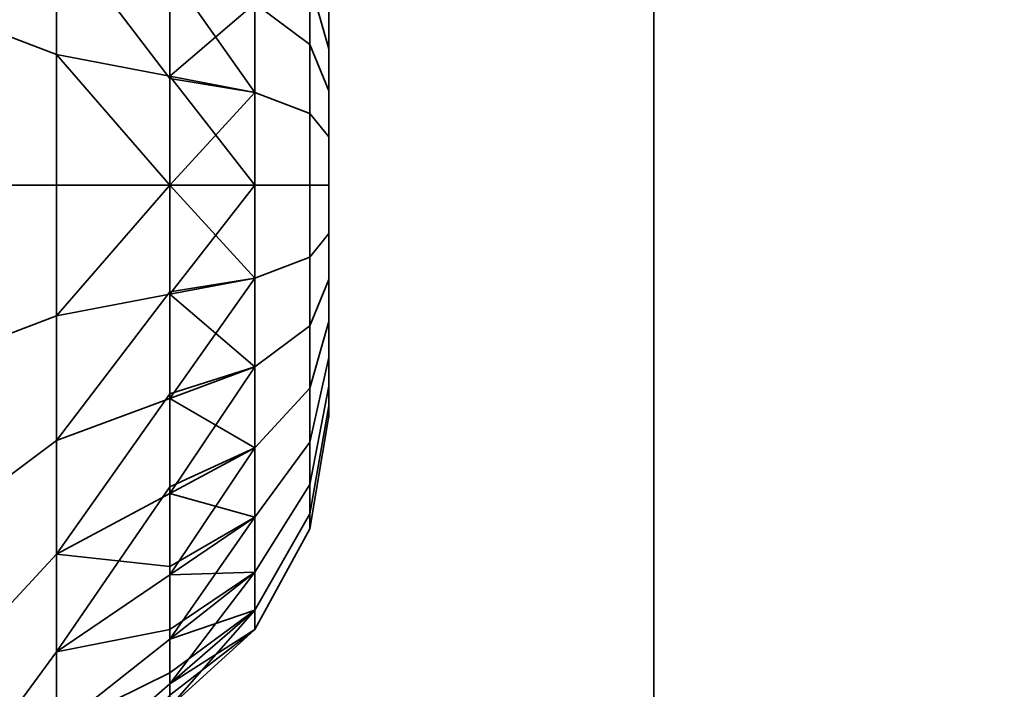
# Model space of a CAD drawing. Header units: millimetres. Extents: x -603 to 3703, y -120 to 193.
# Tile 43 of 256: x -413.87 to -411.74, y -19.59 to -18.14. Entities that reach past the tile are written whole.
import ezdxf

# ---------------------------------------------------------------- set-up
doc = ezdxf.new("R2010")
doc.units = ezdxf.units.MM
doc.layers.add('151', color=7, linetype='Continuous', true_color=0xffffff)

# ---------------------------------------------------------------- blocks, each defined once
blk = doc.blocks.new('UG_SURFACE_001')
at = {"layer": '151', "color": 252, "linetype": 'Continuous', "lineweight": 35}
for points in [[(602.5, -35, 2213.0001), (602.5, 174.4, 2213.0001), (-602.5, 174.4, 2213.0001), (-602.5, -35, 2213.0001)], [(-452.5, -35, 2063), (-452.5, 174.4, 2063), (452.5, 174.4, 2063), (452.5, -35, 2063)]]:
    blk.add_3dface(points, dxfattribs=at)
blk = doc.blocks.new('UG_SURFACE_010')
at = {"layer": '151', "color": 252, "linetype": 'Continuous', "lineweight": 35}
for points in [[(-414, 14.42, 2022.5), (-414, -46.92, 2022.5), (-412.5, -46.92, 2020.9999), (-412.5, 14.42, 2020.9999)], [(-412.5, 14.42, -7), (-412.5, -46.92, -7), (-414, -46.92, -7), (-414, 14.42, -7)], [(-412.5, -46.92, 2020.9999), (-412.5, -46.92, -7), (-412.5, 14.42, -7), (-412.5, 14.42, 2020.9999)]]:
    blk.add_3dface(points, dxfattribs=at)
blk = doc.blocks.new('UG_SURFACE_011')
at = {"layer": '151', "color": 252, "linetype": 'Continuous', "lineweight": 35}
for points in [[(-414, 14.42, 2022.5), (-414, -46.92, 2022.5), (-412.5, -46.92, 2020.9999), (-412.5, 14.42, 2020.9999)], [(-412.5, 14.42, -7), (-412.5, -46.92, -7), (-414, -46.92, -7), (-414, 14.42, -7)], [(-412.5, -46.92, 2020.9999), (-412.5, -46.92, -7), (-412.5, 14.42, -7), (-412.5, 14.42, 2020.9999)]]:
    blk.add_3dface(points, dxfattribs=at)
blk = doc.blocks.new('UG_SURFACE_012')
at = {"layer": '151', "color": 252, "linetype": 'Continuous', "lineweight": 35}
for points in [[(-414, -46.92, 2022.5), (414, -46.92, 2022.5), (414, 14.42, 2022.5), (-414, 14.42, 2022.5)], [(-414, -46.92, 2022.5), (-414, 14.42, 2022.5), (-412.5, 14.42, 2020.9999), (-412.5, -46.92, 2020.9999)], [(-412.5, -46.92, 2020.9999), (-412.5, 14.42, 2020.9999), (412.5, 14.42, 2020.9999), (412.5, -46.92, 2020.9999)]]:
    blk.add_3dface(points, dxfattribs=at)
blk = doc.blocks.new('UG_SURFACE_014')
at = {"layer": '151', "color": 252, "linetype": 'Continuous', "lineweight": 35}
for points in [[(-413.7871, -18.2187, 1007.3234), (-413.7871, -17.7048, 1007.0945), (-413.9453, -17.534, 1007.3296), (-413.9453, -18.1583, 1007.6076)], [(-413.7871, -18.2187, 1175.3234), (-413.7871, -17.7048, 1175.0945), (-413.9453, -17.534, 1175.3296), (-413.9453, -18.1583, 1175.6076)], [(-413.7871, -17.7048, 1007.0945), (-413.7871, -18.2187, 1007.3234), (-413.5429, -18.2651, 1007.1052), (-413.5429, -18.0505, 1007.0096)], [(-413.5429, -18.2651, 1175.1052), (-413.5429, -17.8359, 1174.9141), (-413.7871, -17.7048, 1175.0945), (-413.7871, -18.2187, 1175.3234)], [(-413.3596, -17.7847, 1006.6441), (-413.3596, -18.1085, 1006.8793), (-413.241, -18.1971, 1006.6803), (-413.241, -17.9466, 1006.4983)], [(-413.241, -17.9466, 1173.5017), (-413.241, -18.1971, 1173.3197), (-413.3596, -18.1085, 1173.1206), (-413.3596, -17.7847, 1173.3559)], [(-413.7871, -17.9497, 1004.7641), (-413.7871, -18.5, 1004.6471), (-413.9453, -18.5, 1004.3565), (-413.9453, -17.8315, 1004.4986)], [(-413.7871, -17.9497, 1172.7641), (-413.7871, -18.5, 1172.6471), (-413.9453, -18.5, 1172.3565), (-413.9453, -17.8315, 1172.4986)], [(-413.3596, -18.2999, 1174.9415), (-413.3596, -17.9342, 1174.7787), (-413.5429, -17.8359, 1174.9141), (-413.5429, -18.2651, 1175.1052)], [(-413.241, -18.0623, 1005.3976), (-413.241, -17.8551, 1005.6276), (-413.2, -18.067, 1005.7499), (-413.2, -18.2061, 1005.5954)], [(-413.2, -18.2061, 1174.4045), (-413.2, -18.067, 1174.25), (-413.241, -17.8551, 1174.3723), (-413.241, -18.0623, 1174.6025)], [(-413.3596, -17.9342, 1005.2212), (-413.3596, -18.2999, 1005.0584), (-413.5429, -18.0404, 1004.9678)], [(-413.3596, -18.2999, 1005.0584), (-413.3596, -17.9342, 1005.2212), (-413.241, -18.0623, 1005.3976), (-413.241, -18.3452, 1005.2716)], [(-413.241, -18.3452, 1174.7284), (-413.241, -18.0623, 1174.6025), (-413.3596, -17.9342, 1174.7787), (-413.3596, -18.2999, 1174.9415)], [(-413.241, -17.9466, 1006.4983), (-413.241, -18.1971, 1006.6803), (-413.2, -18.2966, 1006.4567), (-413.2, -18.1284, 1006.3345)], [(-413.2, -18.1284, 1173.6654), (-413.2, -18.2966, 1173.5432), (-413.241, -18.1971, 1173.3197), (-413.241, -17.9466, 1173.5017)], [(-413.7871, -17.9497, 1004.7641), (-413.5429, -18.0404, 1004.9678), (-413.5429, -18.2702, 1004.9189)], [(-413.5429, -18.2702, 1004.9189), (-413.5429, -18.5, 1004.8702), (-413.7871, -18.5, 1004.6471), (-413.7871, -17.9497, 1004.7641)], [(-413.5429, -18.0404, 1172.9678), (-413.5429, -18.5, 1172.8702), (-413.7871, -18.5, 1172.6471), (-413.7871, -17.9497, 1172.7641)], [(-413.2, -18.067, 1005.7499), (-413.2, -18.0027, 1005.9477), (-413.2, -18.0245, 1006.1545), (-413.2, -18.5, 1006)], [(-413.2, -18.1284, 1173.6654), (-413.2, -18.0245, 1173.8455), (-413.2, -18.0027, 1174.0522), (-413.2, -18.5, 1174)], [(-413.2, -18.0027, 1174.0522), (-413.2, -18.067, 1174.25), (-413.2, -18.2061, 1174.4045), (-413.2, -18.5, 1174)], [(-413.2, -18.0245, 1006.1545), (-413.2, -18.1284, 1006.3345), (-413.2, -18.2966, 1006.4567), (-413.2, -18.5, 1006)], [(-413.3596, -18.2999, 1005.0584), (-413.5429, -18.2702, 1004.9189), (-413.5429, -18.0404, 1004.9678)], [(-413.3596, -18.1085, 1173.1206), (-413.3596, -18.5, 1173.0374), (-413.5429, -18.5, 1172.8702), (-413.5429, -18.0404, 1172.9678)], [(-413.3596, -18.1085, 1006.8793), (-413.5429, -18.0505, 1007.0096), (-413.5429, -18.2651, 1007.1052)], [(-413.241, -18.3452, 1005.2716), (-413.241, -18.0623, 1005.3976), (-413.2, -18.2061, 1005.5954), (-413.2, -18.396, 1005.5109)], [(-413.2, -18.396, 1174.489), (-413.2, -18.2061, 1174.4045), (-413.241, -18.0623, 1174.6025), (-413.241, -18.3452, 1174.7284)], [(-413.2, -18.396, 1005.5109), (-413.2, -18.2061, 1005.5954), (-413.2, -18.067, 1005.7499), (-413.2, -18.5, 1006)], [(-413.5429, -18.2651, 1007.1052), (-413.3596, -18.5, 1006.9625), (-413.3596, -18.1085, 1006.8793)], [(-413.3596, -18.1085, 1006.8793), (-413.3596, -18.5, 1006.9625), (-413.241, -18.5, 1006.7446), (-413.241, -18.1971, 1006.6803)], [(-413.241, -18.1971, 1173.3197), (-413.241, -18.5, 1173.2553), (-413.3596, -18.5, 1173.0374), (-413.3596, -18.1085, 1173.1206)], [(-413.2, -18.5, 1174), (-413.2, -18.2966, 1173.5432), (-413.2, -18.1284, 1173.6654)], [(-413.7871, -18.7813, 1007.3234), (-413.7871, -18.2187, 1007.3234), (-413.9453, -18.1583, 1007.6076), (-413.9453, -18.8417, 1007.6076)], [(-413.7871, -18.7813, 1175.3234), (-413.7871, -18.2187, 1175.3234), (-413.9453, -18.1583, 1175.6076), (-413.9453, -18.8417, 1175.6076)], [(-413.241, -18.1971, 1006.6803), (-413.241, -18.5, 1006.7446), (-413.2, -18.5, 1006.5), (-413.2, -18.2966, 1006.4567)], [(-413.2, -18.2966, 1173.5432), (-413.2, -18.5, 1173.4999), (-413.241, -18.5, 1173.2553), (-413.241, -18.1971, 1173.3197)], [(-413.7871, -18.2187, 1007.3234), (-413.7871, -18.7813, 1007.3234), (-413.5429, -18.5, 1007.1299)], [(-413.5429, -18.5, 1007.1299), (-413.5429, -18.2651, 1007.1052), (-413.7871, -18.2187, 1007.3234)], [(-413.7871, -18.2187, 1175.3234), (-413.7871, -18.7813, 1175.3234), (-413.5429, -18.5, 1175.1299)], [(-413.5429, -18.5, 1175.1299), (-413.5429, -18.2651, 1175.1052), (-413.7871, -18.2187, 1175.3234)], [(-413.2, -18.2061, 1174.4045), (-413.2, -18.396, 1174.489), (-413.2, -18.604, 1174.489), (-413.2, -18.5, 1174)], [(-413.5429, -18.2651, 1007.1052), (-413.5429, -18.5, 1007.1299), (-413.3596, -18.5, 1006.9625)], [(-413.3596, -18.2999, 1174.9415), (-413.5429, -18.2651, 1175.1052), (-413.5429, -18.5, 1175.1299)], [(-413.5429, -18.5, 1004.8702), (-413.5429, -18.2702, 1004.9189), (-413.3596, -18.2999, 1005.0584)], [(-413.3596, -18.2999, 1005.0584), (-413.3596, -18.7001, 1005.0584), (-413.5429, -18.5, 1004.8702)], [(-413.3596, -18.7001, 1174.9415), (-413.3596, -18.2999, 1174.9415), (-413.5429, -18.5, 1175.1299)], [(-413.3596, -18.7001, 1005.0584), (-413.3596, -18.2999, 1005.0584), (-413.241, -18.3452, 1005.2716), (-413.241, -18.6548, 1005.2716)], [(-413.241, -18.6548, 1174.7284), (-413.241, -18.3452, 1174.7284), (-413.3596, -18.2999, 1174.9415), (-413.3596, -18.7001, 1174.9415)], [(-413.2, -18.2966, 1006.4567), (-413.2, -18.5, 1006.5), (-413.2, -18.7034, 1006.4567), (-413.2, -18.5, 1006)], [(-413.2, -18.7034, 1173.5432), (-413.2, -18.5, 1173.4999), (-413.2, -18.2966, 1173.5432), (-413.2, -18.5, 1174)], [(-413.241, -18.6548, 1005.2716), (-413.241, -18.3452, 1005.2716), (-413.2, -18.396, 1005.5109), (-413.2, -18.604, 1005.5109)], [(-413.2, -18.604, 1174.489), (-413.2, -18.396, 1174.489), (-413.241, -18.3452, 1174.7284), (-413.241, -18.6548, 1174.7284)], [(-413.2, -18.7939, 1005.5954), (-413.2, -18.604, 1005.5109), (-413.2, -18.396, 1005.5109), (-413.2, -18.5, 1006)], [(-413.7871, -18.5, 1004.6471), (-413.7871, -19.0503, 1004.7641), (-413.9453, -19.1685, 1004.4986), (-413.9453, -18.5, 1004.3565)], [(-413.7871, -18.5, 1172.6471), (-413.7871, -19.0503, 1172.7641), (-413.9453, -19.1685, 1172.4986), (-413.9453, -18.5, 1172.3565)], [(-413.7871, -18.7813, 1007.3234), (-413.5429, -18.7349, 1007.1052), (-413.5429, -18.5, 1007.1299)], [(-413.7871, -19.0503, 1004.7641), (-413.7871, -18.5, 1004.6471), (-413.5429, -18.5, 1004.8702), (-413.5429, -18.7298, 1004.9189)], [(-413.7871, -18.7813, 1175.3234), (-413.5429, -18.7349, 1175.1052), (-413.5429, -18.5, 1175.1299)], [(-413.5429, -18.5, 1172.8702), (-413.5429, -18.9596, 1172.9678), (-413.7871, -19.0503, 1172.7641), (-413.7871, -18.5, 1172.6471)], [(-413.3596, -18.7001, 1005.0584), (-413.5429, -18.7298, 1004.9189), (-413.5429, -18.5, 1004.8702)], [(-413.3596, -18.8915, 1006.8793), (-413.3596, -18.5, 1006.9625), (-413.5429, -18.7349, 1007.1052)], [(-413.3596, -18.5, 1006.9625), (-413.5429, -18.5, 1007.1299), (-413.5429, -18.7349, 1007.1052)], [(-413.3596, -18.5, 1173.0374), (-413.3596, -18.8915, 1173.1206), (-413.5429, -18.9596, 1172.9678), (-413.5429, -18.5, 1172.8702)], [(-413.5429, -18.5, 1175.1299), (-413.5429, -18.7349, 1175.1052), (-413.3596, -18.7001, 1174.9415)], [(-413.3596, -18.5, 1006.9625), (-413.3596, -18.8915, 1006.8793), (-413.241, -18.8029, 1006.6803), (-413.241, -18.5, 1006.7446)], [(-413.241, -18.5, 1173.2553), (-413.241, -18.8029, 1173.3197), (-413.3596, -18.8915, 1173.1206), (-413.3596, -18.5, 1173.0374)], [(-413.241, -18.5, 1006.7446), (-413.241, -18.8029, 1006.6803), (-413.2, -18.7034, 1006.4567), (-413.2, -18.5, 1006.5)], [(-413.2, -18.5, 1173.4999), (-413.2, -18.7034, 1173.5432), (-413.241, -18.8029, 1173.3197), (-413.241, -18.5, 1173.2553)], [(-413.2, -18.5, 1006), (-413.2, -18.7034, 1006.4567), (-413.2, -18.8716, 1006.3345)], [(-413.2, -18.8716, 1006.3345), (-413.2, -18.9755, 1006.1545), (-413.2, -18.9973, 1005.9477), (-413.2, -18.5, 1006)], [(-413.2, -18.9973, 1005.9477), (-413.2, -18.933, 1005.7499), (-413.2, -18.7939, 1005.5954), (-413.2, -18.5, 1006)], [(-413.2, -18.604, 1174.489), (-413.2, -18.7939, 1174.4045), (-413.2, -18.933, 1174.25), (-413.2, -18.5, 1174)], [(-413.2, -18.933, 1174.25), (-413.2, -18.9973, 1174.0522), (-413.2, -18.9755, 1173.8455), (-413.2, -18.5, 1174)], [(-413.2, -18.9755, 1173.8455), (-413.2, -18.8716, 1173.6654), (-413.2, -18.7034, 1173.5432), (-413.2, -18.5, 1174)], [(-413.241, -18.9377, 1005.3976), (-413.241, -18.6548, 1005.2716), (-413.2, -18.604, 1005.5109), (-413.2, -18.7939, 1005.5954)], [(-413.2, -18.7939, 1174.4045), (-413.2, -18.604, 1174.489), (-413.241, -18.6548, 1174.7284), (-413.241, -18.9377, 1174.6025)], [(-413.3596, -19.0658, 1005.2212), (-413.3596, -18.7001, 1005.0584), (-413.241, -18.6548, 1005.2716), (-413.241, -18.9377, 1005.3976)], [(-413.241, -18.9377, 1174.6025), (-413.241, -18.6548, 1174.7284), (-413.3596, -18.7001, 1174.9415), (-413.3596, -19.0658, 1174.7787)], [(-413.5429, -18.9596, 1004.9678), (-413.3596, -18.7001, 1005.0584), (-413.3596, -19.0658, 1005.2212)], [(-413.5429, -18.9596, 1004.9678), (-413.5429, -18.7298, 1004.9189), (-413.3596, -18.7001, 1005.0584)], [(-413.3596, -19.0658, 1174.7787), (-413.3596, -18.7001, 1174.9415), (-413.5429, -18.7349, 1175.1052), (-413.5429, -19.1641, 1174.9141)], [(-413.241, -18.8029, 1006.6803), (-413.241, -19.0534, 1006.4983), (-413.2, -18.8716, 1006.3345), (-413.2, -18.7034, 1006.4567)], [(-413.2, -18.7034, 1173.5432), (-413.2, -18.8716, 1173.6654), (-413.241, -19.0534, 1173.5017), (-413.241, -18.8029, 1173.3197)], [(-413.5429, -18.7298, 1004.9189), (-413.5429, -18.9596, 1004.9678), (-413.7871, -19.0503, 1004.7641)], [(-413.5429, -18.9495, 1007.0096), (-413.5429, -18.7349, 1007.1052), (-413.7871, -18.7813, 1007.3234), (-413.7871, -19.2952, 1007.0945)], [(-413.5429, -19.1641, 1174.9141), (-413.5429, -18.7349, 1175.1052), (-413.7871, -18.7813, 1175.3234), (-413.7871, -19.2952, 1175.0945)], [(-413.5429, -18.7349, 1007.1052), (-413.5429, -18.9495, 1007.0096), (-413.3596, -18.8915, 1006.8793)], [(-413.7871, -19.2952, 1007.0945), (-413.7871, -18.7813, 1007.3234), (-413.9453, -18.8417, 1007.6076), (-413.9453, -19.466, 1007.3296)], [(-413.7871, -19.2952, 1175.0945), (-413.7871, -18.7813, 1175.3234), (-413.9453, -18.8417, 1175.6076), (-413.9453, -19.466, 1175.3296)], [(-413.241, -19.1449, 1005.6276), (-413.241, -18.9377, 1005.3976), (-413.2, -18.7939, 1005.5954), (-413.2, -18.933, 1005.7499)], [(-413.2, -18.933, 1174.25), (-413.2, -18.7939, 1174.4045), (-413.241, -18.9377, 1174.6025), (-413.241, -19.1449, 1174.3723)], [(-413.3596, -18.8915, 1006.8793), (-413.3596, -19.2153, 1006.6441), (-413.241, -19.0534, 1006.4983), (-413.241, -18.8029, 1006.6803)], [(-413.241, -18.8029, 1173.3197), (-413.241, -19.0534, 1173.5017), (-413.3596, -19.2153, 1173.3559), (-413.3596, -18.8915, 1173.1206)], [(-413.241, -19.0534, 1006.4983), (-413.241, -19.2082, 1006.2301), (-413.2, -18.9755, 1006.1545), (-413.2, -18.8716, 1006.3345)], [(-413.2, -18.8716, 1173.6654), (-413.2, -18.9755, 1173.8455), (-413.241, -19.2082, 1173.7698), (-413.241, -19.0534, 1173.5017)], [(-413.3596, -19.2153, 1006.6441), (-413.3596, -18.8915, 1006.8793), (-413.5429, -19.1641, 1006.9141)], [(-413.3596, -18.8915, 1006.8793), (-413.5429, -18.9495, 1007.0096), (-413.5429, -19.1641, 1006.9141)], [(-413.3596, -18.8915, 1173.1206), (-413.3596, -19.2153, 1173.3559), (-413.5429, -19.3397, 1173.244), (-413.5429, -18.9596, 1172.9678)], [(-413.3596, -19.3336, 1005.5187), (-413.3596, -19.0658, 1005.2212), (-413.241, -18.9377, 1005.3976), (-413.241, -19.1449, 1005.6276)], [(-413.241, -19.1449, 1174.3723), (-413.241, -18.9377, 1174.6025), (-413.3596, -19.0658, 1174.7787), (-413.3596, -19.3336, 1174.4813)], [(-413.241, -19.2406, 1005.9222), (-413.241, -19.1449, 1005.6276), (-413.2, -18.933, 1005.7499), (-413.2, -18.9973, 1005.9477)], [(-413.2, -18.9973, 1174.0522), (-413.2, -18.933, 1174.25), (-413.241, -19.1449, 1174.3723), (-413.241, -19.2406, 1174.0779)], [(-413.7871, -19.2952, 1007.0945), (-413.5429, -19.1641, 1006.9141), (-413.5429, -18.9495, 1007.0096)], [(-413.7871, -19.5054, 1005.0948), (-413.7871, -19.0503, 1004.7641), (-413.5429, -18.9596, 1004.9678), (-413.5429, -19.1496, 1005.1059)], [(-413.5429, -18.9596, 1172.9678), (-413.5429, -19.3397, 1173.244), (-413.7871, -19.5054, 1173.0947), (-413.7871, -19.0503, 1172.7641)], [(-413.3596, -19.0658, 1005.2212), (-413.5429, -19.1496, 1005.1059), (-413.5429, -18.9596, 1004.9678)], [(-413.241, -19.2082, 1006.2301), (-413.241, -19.2406, 1005.9222), (-413.2, -18.9973, 1005.9477), (-413.2, -18.9755, 1006.1545)], [(-413.2, -18.9755, 1173.8455), (-413.2, -18.9973, 1174.0522), (-413.241, -19.2406, 1174.0779), (-413.241, -19.2082, 1173.7698)], [(-413.7871, -19.0503, 1004.7641), (-413.7871, -19.5054, 1005.0948), (-413.9453, -19.7213, 1004.9003), (-413.9453, -19.1685, 1004.4986)], [(-413.7871, -19.0503, 1172.7641), (-413.7871, -19.5054, 1173.0947), (-413.9453, -19.7213, 1172.9003), (-413.9453, -19.1685, 1172.4986)], [(-413.5429, -19.3397, 1005.244), (-413.3596, -19.0658, 1005.2212), (-413.3596, -19.3336, 1005.5187)], [(-413.5429, -19.3397, 1005.244), (-413.5429, -19.1496, 1005.1059), (-413.3596, -19.0658, 1005.2212)], [(-413.3596, -19.3336, 1174.4813), (-413.3596, -19.0658, 1174.7787), (-413.5429, -19.1641, 1174.9141), (-413.5429, -19.4785, 1174.565)], [(-413.3596, -19.2153, 1006.6441), (-413.3596, -19.4155, 1006.2975), (-413.241, -19.2082, 1006.2301), (-413.241, -19.0534, 1006.4983)], [(-413.241, -19.0534, 1173.5017), (-413.241, -19.2082, 1173.7698), (-413.3596, -19.4155, 1173.7026), (-413.3596, -19.2153, 1173.3559)], [(-413.5429, -19.1496, 1005.1059), (-413.5429, -19.3397, 1005.244), (-413.7871, -19.5054, 1005.0948)], [(-413.3596, -19.4573, 1005.8994), (-413.3596, -19.3336, 1005.5187), (-413.241, -19.1449, 1005.6276), (-413.241, -19.2406, 1005.9222)], [(-413.241, -19.2406, 1174.0779), (-413.241, -19.1449, 1174.3723), (-413.3596, -19.3336, 1174.4813), (-413.3596, -19.4573, 1174.1006)], [(-413.5429, -19.3213, 1006.7395), (-413.5429, -19.1641, 1006.9141), (-413.7871, -19.2952, 1007.0945)], [(-413.5429, -19.4785, 1174.565), (-413.5429, -19.1641, 1174.9141), (-413.7871, -19.2952, 1175.0945), (-413.7871, -19.6717, 1174.6764)], [(-413.5429, -19.1641, 1006.9141), (-413.5429, -19.3213, 1006.7395), (-413.3596, -19.2153, 1006.6441)], [(-413.3596, -19.4155, 1006.2975), (-413.3596, -19.2153, 1006.6441), (-413.5429, -19.4785, 1006.565)], [(-413.3596, -19.2153, 1006.6441), (-413.5429, -19.3213, 1006.7395), (-413.5429, -19.4785, 1006.565)], [(-413.3596, -19.2153, 1173.3559), (-413.3596, -19.4155, 1173.7026), (-413.5429, -19.5746, 1173.6509), (-413.5429, -19.3397, 1173.244)], [(-413.3596, -19.4155, 1006.2975), (-413.3596, -19.4573, 1005.8994), (-413.241, -19.2406, 1005.9222), (-413.241, -19.2082, 1006.2301)], [(-413.241, -19.2082, 1173.7698), (-413.241, -19.2406, 1174.0779), (-413.3596, -19.4573, 1174.1006), (-413.3596, -19.4155, 1173.7026)], [(-413.7871, -19.6717, 1006.6764), (-413.7871, -19.2952, 1007.0945), (-413.9453, -19.466, 1007.3296), (-413.9453, -19.9233, 1006.8218)], [(-413.7871, -19.6717, 1174.6764), (-413.7871, -19.2952, 1175.0945), (-413.9453, -19.466, 1175.3296), (-413.9453, -19.9233, 1174.8217)], [(-413.7871, -19.2952, 1007.0945), (-413.7871, -19.6717, 1006.6764), (-413.5429, -19.4785, 1006.565), (-413.5429, -19.3213, 1006.7395)], [(-413.7871, -19.5054, 1005.0948), (-413.5429, -19.3397, 1005.244), (-413.5429, -19.4571, 1005.4474)], [(-413.5429, -19.3397, 1173.244), (-413.5429, -19.5746, 1173.6509), (-413.7871, -19.7867, 1173.582), (-413.7871, -19.5054, 1173.0947)], [(-413.3596, -19.3336, 1005.5187), (-413.5429, -19.4571, 1005.4474), (-413.5429, -19.3397, 1005.244)], [(-413.3596, -19.3336, 1005.5187), (-413.3596, -19.4573, 1005.8994), (-413.5429, -19.5746, 1005.6509)], [(-413.5429, -19.5746, 1005.6509), (-413.5429, -19.4571, 1005.4474), (-413.3596, -19.3336, 1005.5187)], [(-413.3596, -19.4573, 1174.1006), (-413.3596, -19.3336, 1174.4813), (-413.5429, -19.4785, 1174.565), (-413.5429, -19.6237, 1174.1182)], [(-413.3596, -19.4155, 1006.2975), (-413.5429, -19.5511, 1006.3416), (-413.5429, -19.6237, 1006.1181)], [(-413.5429, -19.6237, 1006.1181), (-413.3596, -19.4573, 1005.8994), (-413.3596, -19.4155, 1006.2975)], [(-413.5429, -19.4785, 1006.565), (-413.5429, -19.5511, 1006.3416), (-413.3596, -19.4155, 1006.2975)], [(-413.3596, -19.4155, 1173.7026), (-413.3596, -19.4573, 1174.1006), (-413.5429, -19.6237, 1174.1182), (-413.5429, -19.5746, 1173.6509)], [(-413.5429, -19.4571, 1005.4474), (-413.5429, -19.5746, 1005.6509), (-413.7871, -19.7867, 1005.582), (-413.7871, -19.5054, 1005.0948)], [(-413.3596, -19.4573, 1005.8994), (-413.5429, -19.5991, 1005.8845), (-413.5429, -19.5746, 1005.6509)], [(-413.5429, -19.6237, 1006.1181), (-413.5429, -19.5991, 1005.8845), (-413.3596, -19.4573, 1005.8994)], [(-413.5429, -19.5511, 1006.3416), (-413.5429, -19.4785, 1006.565), (-413.7871, -19.6717, 1006.6764)], [(-413.5429, -19.6237, 1174.1182), (-413.5429, -19.4785, 1174.565), (-413.7871, -19.6717, 1174.6764), (-413.7871, -19.8455, 1174.1414)], [(-413.7871, -19.5054, 1005.0948), (-413.7871, -19.7867, 1005.582), (-413.9453, -20.063, 1005.4921), (-413.9453, -19.7213, 1004.9003)], [(-413.7871, -19.5054, 1173.0947), (-413.7871, -19.7867, 1173.582), (-413.9453, -20.063, 1173.4922), (-413.9453, -19.7213, 1172.9003)], [(-413.7871, -19.6717, 1006.6764), (-413.7871, -19.8455, 1006.1414), (-413.5429, -19.6237, 1006.1181), (-413.5429, -19.5511, 1006.3416)], [(-413.7871, -19.8455, 1006.1414), (-413.7871, -19.7867, 1005.582), (-413.5429, -19.5746, 1005.6509), (-413.5429, -19.5991, 1005.8845)], [(-413.5429, -19.5746, 1173.6509), (-413.5429, -19.6237, 1174.1182), (-413.7871, -19.8455, 1174.1414), (-413.7871, -19.7867, 1173.582)]]:
    blk.add_3dface(points, dxfattribs=at)
blk = doc.blocks.new('UG_SURFACE_018')
at = {"layer": '151', "color": 252, "linetype": 'Continuous', "lineweight": 35}
for points in [[(-413.7871, -18.2187, 1007.3234), (-413.7871, -17.7048, 1007.0945), (-413.9453, -17.534, 1007.3296), (-413.9453, -18.1583, 1007.6076)], [(-413.7871, -18.2187, 1175.3234), (-413.7871, -17.7048, 1175.0945), (-413.9453, -17.534, 1175.3296), (-413.9453, -18.1583, 1175.6076)], [(-413.7871, -17.7048, 1007.0945), (-413.7871, -18.2187, 1007.3234), (-413.5429, -18.2651, 1007.1052), (-413.5429, -18.0505, 1007.0096)], [(-413.5429, -18.2651, 1175.1052), (-413.5429, -17.8359, 1174.9141), (-413.7871, -17.7048, 1175.0945), (-413.7871, -18.2187, 1175.3234)], [(-413.3596, -17.7847, 1006.6441), (-413.3596, -18.1085, 1006.8793), (-413.241, -18.1971, 1006.6803), (-413.241, -17.9466, 1006.4983)], [(-413.241, -17.9466, 1173.5017), (-413.241, -18.1971, 1173.3197), (-413.3596, -18.1085, 1173.1206), (-413.3596, -17.7847, 1173.3559)], [(-413.7871, -17.9497, 1004.7641), (-413.7871, -18.5, 1004.6471), (-413.9453, -18.5, 1004.3565), (-413.9453, -17.8315, 1004.4986)], [(-413.7871, -17.9497, 1172.7641), (-413.7871, -18.5, 1172.6471), (-413.9453, -18.5, 1172.3565), (-413.9453, -17.8315, 1172.4986)], [(-413.3596, -18.2999, 1174.9415), (-413.3596, -17.9342, 1174.7787), (-413.5429, -17.8359, 1174.9141), (-413.5429, -18.2651, 1175.1052)], [(-413.241, -18.0623, 1005.3976), (-413.241, -17.8551, 1005.6276), (-413.2, -18.067, 1005.7499), (-413.2, -18.2061, 1005.5954)], [(-413.2, -18.2061, 1174.4045), (-413.2, -18.067, 1174.25), (-413.241, -17.8551, 1174.3723), (-413.241, -18.0623, 1174.6025)], [(-413.3596, -17.9342, 1005.2212), (-413.3596, -18.2999, 1005.0584), (-413.5429, -18.0404, 1004.9678)], [(-413.3596, -18.2999, 1005.0584), (-413.3596, -17.9342, 1005.2212), (-413.241, -18.0623, 1005.3976), (-413.241, -18.3452, 1005.2716)], [(-413.241, -18.3452, 1174.7284), (-413.241, -18.0623, 1174.6025), (-413.3596, -17.9342, 1174.7787), (-413.3596, -18.2999, 1174.9415)], [(-413.241, -17.9466, 1006.4983), (-413.241, -18.1971, 1006.6803), (-413.2, -18.2966, 1006.4567), (-413.2, -18.1284, 1006.3345)], [(-413.2, -18.1284, 1173.6654), (-413.2, -18.2966, 1173.5432), (-413.241, -18.1971, 1173.3197), (-413.241, -17.9466, 1173.5017)], [(-413.7871, -17.9497, 1004.7641), (-413.5429, -18.0404, 1004.9678), (-413.5429, -18.2702, 1004.9189)], [(-413.5429, -18.2702, 1004.9189), (-413.5429, -18.5, 1004.8702), (-413.7871, -18.5, 1004.6471), (-413.7871, -17.9497, 1004.7641)], [(-413.5429, -18.0404, 1172.9678), (-413.5429, -18.5, 1172.8702), (-413.7871, -18.5, 1172.6471), (-413.7871, -17.9497, 1172.7641)], [(-413.2, -18.067, 1005.7499), (-413.2, -18.0027, 1005.9477), (-413.2, -18.0245, 1006.1545), (-413.2, -18.5, 1006)], [(-413.2, -18.1284, 1173.6654), (-413.2, -18.0245, 1173.8455), (-413.2, -18.0027, 1174.0522), (-413.2, -18.5, 1174)], [(-413.2, -18.0027, 1174.0522), (-413.2, -18.067, 1174.25), (-413.2, -18.2061, 1174.4045), (-413.2, -18.5, 1174)], [(-413.2, -18.0245, 1006.1545), (-413.2, -18.1284, 1006.3345), (-413.2, -18.2966, 1006.4567), (-413.2, -18.5, 1006)], [(-413.3596, -18.2999, 1005.0584), (-413.5429, -18.2702, 1004.9189), (-413.5429, -18.0404, 1004.9678)], [(-413.3596, -18.1085, 1173.1206), (-413.3596, -18.5, 1173.0374), (-413.5429, -18.5, 1172.8702), (-413.5429, -18.0404, 1172.9678)], [(-413.3596, -18.1085, 1006.8793), (-413.5429, -18.0505, 1007.0096), (-413.5429, -18.2651, 1007.1052)], [(-413.241, -18.3452, 1005.2716), (-413.241, -18.0623, 1005.3976), (-413.2, -18.2061, 1005.5954), (-413.2, -18.396, 1005.5109)], [(-413.2, -18.396, 1174.489), (-413.2, -18.2061, 1174.4045), (-413.241, -18.0623, 1174.6025), (-413.241, -18.3452, 1174.7284)], [(-413.2, -18.396, 1005.5109), (-413.2, -18.2061, 1005.5954), (-413.2, -18.067, 1005.7499), (-413.2, -18.5, 1006)], [(-413.5429, -18.2651, 1007.1052), (-413.3596, -18.5, 1006.9625), (-413.3596, -18.1085, 1006.8793)], [(-413.3596, -18.1085, 1006.8793), (-413.3596, -18.5, 1006.9625), (-413.241, -18.5, 1006.7446), (-413.241, -18.1971, 1006.6803)], [(-413.241, -18.1971, 1173.3197), (-413.241, -18.5, 1173.2553), (-413.3596, -18.5, 1173.0374), (-413.3596, -18.1085, 1173.1206)], [(-413.2, -18.5, 1174), (-413.2, -18.2966, 1173.5432), (-413.2, -18.1284, 1173.6654)], [(-413.7871, -18.7813, 1007.3234), (-413.7871, -18.2187, 1007.3234), (-413.9453, -18.1583, 1007.6076), (-413.9453, -18.8417, 1007.6076)], [(-413.7871, -18.7813, 1175.3234), (-413.7871, -18.2187, 1175.3234), (-413.9453, -18.1583, 1175.6076), (-413.9453, -18.8417, 1175.6076)], [(-413.241, -18.1971, 1006.6803), (-413.241, -18.5, 1006.7446), (-413.2, -18.5, 1006.5), (-413.2, -18.2966, 1006.4567)], [(-413.2, -18.2966, 1173.5432), (-413.2, -18.5, 1173.4999), (-413.241, -18.5, 1173.2553), (-413.241, -18.1971, 1173.3197)], [(-413.7871, -18.2187, 1007.3234), (-413.7871, -18.7813, 1007.3234), (-413.5429, -18.5, 1007.1299)], [(-413.5429, -18.5, 1007.1299), (-413.5429, -18.2651, 1007.1052), (-413.7871, -18.2187, 1007.3234)], [(-413.7871, -18.2187, 1175.3234), (-413.7871, -18.7813, 1175.3234), (-413.5429, -18.5, 1175.1299)], [(-413.5429, -18.5, 1175.1299), (-413.5429, -18.2651, 1175.1052), (-413.7871, -18.2187, 1175.3234)], [(-413.2, -18.2061, 1174.4045), (-413.2, -18.396, 1174.489), (-413.2, -18.604, 1174.489), (-413.2, -18.5, 1174)], [(-413.5429, -18.2651, 1007.1052), (-413.5429, -18.5, 1007.1299), (-413.3596, -18.5, 1006.9625)], [(-413.3596, -18.2999, 1174.9415), (-413.5429, -18.2651, 1175.1052), (-413.5429, -18.5, 1175.1299)], [(-413.5429, -18.5, 1004.8702), (-413.5429, -18.2702, 1004.9189), (-413.3596, -18.2999, 1005.0584)], [(-413.3596, -18.2999, 1005.0584), (-413.3596, -18.7001, 1005.0584), (-413.5429, -18.5, 1004.8702)], [(-413.3596, -18.7001, 1174.9415), (-413.3596, -18.2999, 1174.9415), (-413.5429, -18.5, 1175.1299)], [(-413.3596, -18.7001, 1005.0584), (-413.3596, -18.2999, 1005.0584), (-413.241, -18.3452, 1005.2716), (-413.241, -18.6548, 1005.2716)], [(-413.241, -18.6548, 1174.7284), (-413.241, -18.3452, 1174.7284), (-413.3596, -18.2999, 1174.9415), (-413.3596, -18.7001, 1174.9415)], [(-413.2, -18.2966, 1006.4567), (-413.2, -18.5, 1006.5), (-413.2, -18.7034, 1006.4567), (-413.2, -18.5, 1006)], [(-413.2, -18.7034, 1173.5432), (-413.2, -18.5, 1173.4999), (-413.2, -18.2966, 1173.5432), (-413.2, -18.5, 1174)], [(-413.241, -18.6548, 1005.2716), (-413.241, -18.3452, 1005.2716), (-413.2, -18.396, 1005.5109), (-413.2, -18.604, 1005.5109)], [(-413.2, -18.604, 1174.489), (-413.2, -18.396, 1174.489), (-413.241, -18.3452, 1174.7284), (-413.241, -18.6548, 1174.7284)], [(-413.2, -18.7939, 1005.5954), (-413.2, -18.604, 1005.5109), (-413.2, -18.396, 1005.5109), (-413.2, -18.5, 1006)], [(-413.7871, -18.5, 1004.6471), (-413.7871, -19.0503, 1004.7641), (-413.9453, -19.1685, 1004.4986), (-413.9453, -18.5, 1004.3565)], [(-413.7871, -18.5, 1172.6471), (-413.7871, -19.0503, 1172.7641), (-413.9453, -19.1685, 1172.4986), (-413.9453, -18.5, 1172.3565)], [(-413.7871, -18.7813, 1007.3234), (-413.5429, -18.7349, 1007.1052), (-413.5429, -18.5, 1007.1299)], [(-413.7871, -19.0503, 1004.7641), (-413.7871, -18.5, 1004.6471), (-413.5429, -18.5, 1004.8702), (-413.5429, -18.7298, 1004.9189)], [(-413.7871, -18.7813, 1175.3234), (-413.5429, -18.7349, 1175.1052), (-413.5429, -18.5, 1175.1299)], [(-413.5429, -18.5, 1172.8702), (-413.5429, -18.9596, 1172.9678), (-413.7871, -19.0503, 1172.7641), (-413.7871, -18.5, 1172.6471)], [(-413.3596, -18.7001, 1005.0584), (-413.5429, -18.7298, 1004.9189), (-413.5429, -18.5, 1004.8702)], [(-413.3596, -18.8915, 1006.8793), (-413.3596, -18.5, 1006.9625), (-413.5429, -18.7349, 1007.1052)], [(-413.3596, -18.5, 1006.9625), (-413.5429, -18.5, 1007.1299), (-413.5429, -18.7349, 1007.1052)], [(-413.3596, -18.5, 1173.0374), (-413.3596, -18.8915, 1173.1206), (-413.5429, -18.9596, 1172.9678), (-413.5429, -18.5, 1172.8702)], [(-413.5429, -18.5, 1175.1299), (-413.5429, -18.7349, 1175.1052), (-413.3596, -18.7001, 1174.9415)], [(-413.3596, -18.5, 1006.9625), (-413.3596, -18.8915, 1006.8793), (-413.241, -18.8029, 1006.6803), (-413.241, -18.5, 1006.7446)], [(-413.241, -18.5, 1173.2553), (-413.241, -18.8029, 1173.3197), (-413.3596, -18.8915, 1173.1206), (-413.3596, -18.5, 1173.0374)], [(-413.241, -18.5, 1006.7446), (-413.241, -18.8029, 1006.6803), (-413.2, -18.7034, 1006.4567), (-413.2, -18.5, 1006.5)], [(-413.2, -18.5, 1173.4999), (-413.2, -18.7034, 1173.5432), (-413.241, -18.8029, 1173.3197), (-413.241, -18.5, 1173.2553)], [(-413.2, -18.5, 1006), (-413.2, -18.7034, 1006.4567), (-413.2, -18.8716, 1006.3345)], [(-413.2, -18.8716, 1006.3345), (-413.2, -18.9755, 1006.1545), (-413.2, -18.9973, 1005.9477), (-413.2, -18.5, 1006)], [(-413.2, -18.9973, 1005.9477), (-413.2, -18.933, 1005.7499), (-413.2, -18.7939, 1005.5954), (-413.2, -18.5, 1006)], [(-413.2, -18.604, 1174.489), (-413.2, -18.7939, 1174.4045), (-413.2, -18.933, 1174.25), (-413.2, -18.5, 1174)], [(-413.2, -18.933, 1174.25), (-413.2, -18.9973, 1174.0522), (-413.2, -18.9755, 1173.8455), (-413.2, -18.5, 1174)], [(-413.2, -18.9755, 1173.8455), (-413.2, -18.8716, 1173.6654), (-413.2, -18.7034, 1173.5432), (-413.2, -18.5, 1174)], [(-413.241, -18.9377, 1005.3976), (-413.241, -18.6548, 1005.2716), (-413.2, -18.604, 1005.5109), (-413.2, -18.7939, 1005.5954)], [(-413.2, -18.7939, 1174.4045), (-413.2, -18.604, 1174.489), (-413.241, -18.6548, 1174.7284), (-413.241, -18.9377, 1174.6025)], [(-413.3596, -19.0658, 1005.2212), (-413.3596, -18.7001, 1005.0584), (-413.241, -18.6548, 1005.2716), (-413.241, -18.9377, 1005.3976)], [(-413.241, -18.9377, 1174.6025), (-413.241, -18.6548, 1174.7284), (-413.3596, -18.7001, 1174.9415), (-413.3596, -19.0658, 1174.7787)], [(-413.5429, -18.9596, 1004.9678), (-413.3596, -18.7001, 1005.0584), (-413.3596, -19.0658, 1005.2212)], [(-413.5429, -18.9596, 1004.9678), (-413.5429, -18.7298, 1004.9189), (-413.3596, -18.7001, 1005.0584)], [(-413.3596, -19.0658, 1174.7787), (-413.3596, -18.7001, 1174.9415), (-413.5429, -18.7349, 1175.1052), (-413.5429, -19.1641, 1174.9141)], [(-413.241, -18.8029, 1006.6803), (-413.241, -19.0534, 1006.4983), (-413.2, -18.8716, 1006.3345), (-413.2, -18.7034, 1006.4567)], [(-413.2, -18.7034, 1173.5432), (-413.2, -18.8716, 1173.6654), (-413.241, -19.0534, 1173.5017), (-413.241, -18.8029, 1173.3197)], [(-413.5429, -18.7298, 1004.9189), (-413.5429, -18.9596, 1004.9678), (-413.7871, -19.0503, 1004.7641)], [(-413.5429, -18.9495, 1007.0096), (-413.5429, -18.7349, 1007.1052), (-413.7871, -18.7813, 1007.3234), (-413.7871, -19.2952, 1007.0945)], [(-413.5429, -19.1641, 1174.9141), (-413.5429, -18.7349, 1175.1052), (-413.7871, -18.7813, 1175.3234), (-413.7871, -19.2952, 1175.0945)], [(-413.5429, -18.7349, 1007.1052), (-413.5429, -18.9495, 1007.0096), (-413.3596, -18.8915, 1006.8793)], [(-413.7871, -19.2952, 1007.0945), (-413.7871, -18.7813, 1007.3234), (-413.9453, -18.8417, 1007.6076), (-413.9453, -19.466, 1007.3296)], [(-413.7871, -19.2952, 1175.0945), (-413.7871, -18.7813, 1175.3234), (-413.9453, -18.8417, 1175.6076), (-413.9453, -19.466, 1175.3296)], [(-413.241, -19.1449, 1005.6276), (-413.241, -18.9377, 1005.3976), (-413.2, -18.7939, 1005.5954), (-413.2, -18.933, 1005.7499)], [(-413.2, -18.933, 1174.25), (-413.2, -18.7939, 1174.4045), (-413.241, -18.9377, 1174.6025), (-413.241, -19.1449, 1174.3723)], [(-413.3596, -18.8915, 1006.8793), (-413.3596, -19.2153, 1006.6441), (-413.241, -19.0534, 1006.4983), (-413.241, -18.8029, 1006.6803)], [(-413.241, -18.8029, 1173.3197), (-413.241, -19.0534, 1173.5017), (-413.3596, -19.2153, 1173.3559), (-413.3596, -18.8915, 1173.1206)], [(-413.241, -19.0534, 1006.4983), (-413.241, -19.2082, 1006.2301), (-413.2, -18.9755, 1006.1545), (-413.2, -18.8716, 1006.3345)], [(-413.2, -18.8716, 1173.6654), (-413.2, -18.9755, 1173.8455), (-413.241, -19.2082, 1173.7698), (-413.241, -19.0534, 1173.5017)], [(-413.3596, -19.2153, 1006.6441), (-413.3596, -18.8915, 1006.8793), (-413.5429, -19.1641, 1006.9141)], [(-413.3596, -18.8915, 1006.8793), (-413.5429, -18.9495, 1007.0096), (-413.5429, -19.1641, 1006.9141)], [(-413.3596, -18.8915, 1173.1206), (-413.3596, -19.2153, 1173.3559), (-413.5429, -19.3397, 1173.244), (-413.5429, -18.9596, 1172.9678)], [(-413.3596, -19.3336, 1005.5187), (-413.3596, -19.0658, 1005.2212), (-413.241, -18.9377, 1005.3976), (-413.241, -19.1449, 1005.6276)], [(-413.241, -19.1449, 1174.3723), (-413.241, -18.9377, 1174.6025), (-413.3596, -19.0658, 1174.7787), (-413.3596, -19.3336, 1174.4813)], [(-413.241, -19.2406, 1005.9222), (-413.241, -19.1449, 1005.6276), (-413.2, -18.933, 1005.7499), (-413.2, -18.9973, 1005.9477)], [(-413.2, -18.9973, 1174.0522), (-413.2, -18.933, 1174.25), (-413.241, -19.1449, 1174.3723), (-413.241, -19.2406, 1174.0779)], [(-413.7871, -19.2952, 1007.0945), (-413.5429, -19.1641, 1006.9141), (-413.5429, -18.9495, 1007.0096)], [(-413.7871, -19.5054, 1005.0948), (-413.7871, -19.0503, 1004.7641), (-413.5429, -18.9596, 1004.9678), (-413.5429, -19.1496, 1005.1059)], [(-413.5429, -18.9596, 1172.9678), (-413.5429, -19.3397, 1173.244), (-413.7871, -19.5054, 1173.0947), (-413.7871, -19.0503, 1172.7641)], [(-413.3596, -19.0658, 1005.2212), (-413.5429, -19.1496, 1005.1059), (-413.5429, -18.9596, 1004.9678)], [(-413.241, -19.2082, 1006.2301), (-413.241, -19.2406, 1005.9222), (-413.2, -18.9973, 1005.9477), (-413.2, -18.9755, 1006.1545)], [(-413.2, -18.9755, 1173.8455), (-413.2, -18.9973, 1174.0522), (-413.241, -19.2406, 1174.0779), (-413.241, -19.2082, 1173.7698)], [(-413.7871, -19.0503, 1004.7641), (-413.7871, -19.5054, 1005.0948), (-413.9453, -19.7213, 1004.9003), (-413.9453, -19.1685, 1004.4986)], [(-413.7871, -19.0503, 1172.7641), (-413.7871, -19.5054, 1173.0947), (-413.9453, -19.7213, 1172.9003), (-413.9453, -19.1685, 1172.4986)], [(-413.5429, -19.3397, 1005.244), (-413.3596, -19.0658, 1005.2212), (-413.3596, -19.3336, 1005.5187)], [(-413.5429, -19.3397, 1005.244), (-413.5429, -19.1496, 1005.1059), (-413.3596, -19.0658, 1005.2212)], [(-413.3596, -19.3336, 1174.4813), (-413.3596, -19.0658, 1174.7787), (-413.5429, -19.1641, 1174.9141), (-413.5429, -19.4785, 1174.565)], [(-413.3596, -19.2153, 1006.6441), (-413.3596, -19.4155, 1006.2975), (-413.241, -19.2082, 1006.2301), (-413.241, -19.0534, 1006.4983)], [(-413.241, -19.0534, 1173.5017), (-413.241, -19.2082, 1173.7698), (-413.3596, -19.4155, 1173.7026), (-413.3596, -19.2153, 1173.3559)], [(-413.5429, -19.1496, 1005.1059), (-413.5429, -19.3397, 1005.244), (-413.7871, -19.5054, 1005.0948)], [(-413.3596, -19.4573, 1005.8994), (-413.3596, -19.3336, 1005.5187), (-413.241, -19.1449, 1005.6276), (-413.241, -19.2406, 1005.9222)], [(-413.241, -19.2406, 1174.0779), (-413.241, -19.1449, 1174.3723), (-413.3596, -19.3336, 1174.4813), (-413.3596, -19.4573, 1174.1006)], [(-413.5429, -19.3213, 1006.7395), (-413.5429, -19.1641, 1006.9141), (-413.7871, -19.2952, 1007.0945)], [(-413.5429, -19.4785, 1174.565), (-413.5429, -19.1641, 1174.9141), (-413.7871, -19.2952, 1175.0945), (-413.7871, -19.6717, 1174.6764)], [(-413.5429, -19.1641, 1006.9141), (-413.5429, -19.3213, 1006.7395), (-413.3596, -19.2153, 1006.6441)], [(-413.3596, -19.4155, 1006.2975), (-413.3596, -19.2153, 1006.6441), (-413.5429, -19.4785, 1006.565)], [(-413.3596, -19.2153, 1006.6441), (-413.5429, -19.3213, 1006.7395), (-413.5429, -19.4785, 1006.565)], [(-413.3596, -19.2153, 1173.3559), (-413.3596, -19.4155, 1173.7026), (-413.5429, -19.5746, 1173.6509), (-413.5429, -19.3397, 1173.244)], [(-413.3596, -19.4155, 1006.2975), (-413.3596, -19.4573, 1005.8994), (-413.241, -19.2406, 1005.9222), (-413.241, -19.2082, 1006.2301)], [(-413.241, -19.2082, 1173.7698), (-413.241, -19.2406, 1174.0779), (-413.3596, -19.4573, 1174.1006), (-413.3596, -19.4155, 1173.7026)], [(-413.7871, -19.6717, 1006.6764), (-413.7871, -19.2952, 1007.0945), (-413.9453, -19.466, 1007.3296), (-413.9453, -19.9233, 1006.8218)], [(-413.7871, -19.6717, 1174.6764), (-413.7871, -19.2952, 1175.0945), (-413.9453, -19.466, 1175.3296), (-413.9453, -19.9233, 1174.8217)], [(-413.7871, -19.2952, 1007.0945), (-413.7871, -19.6717, 1006.6764), (-413.5429, -19.4785, 1006.565), (-413.5429, -19.3213, 1006.7395)], [(-413.7871, -19.5054, 1005.0948), (-413.5429, -19.3397, 1005.244), (-413.5429, -19.4571, 1005.4474)], [(-413.5429, -19.3397, 1173.244), (-413.5429, -19.5746, 1173.6509), (-413.7871, -19.7867, 1173.582), (-413.7871, -19.5054, 1173.0947)], [(-413.3596, -19.3336, 1005.5187), (-413.5429, -19.4571, 1005.4474), (-413.5429, -19.3397, 1005.244)], [(-413.3596, -19.3336, 1005.5187), (-413.3596, -19.4573, 1005.8994), (-413.5429, -19.5746, 1005.6509)], [(-413.5429, -19.5746, 1005.6509), (-413.5429, -19.4571, 1005.4474), (-413.3596, -19.3336, 1005.5187)], [(-413.3596, -19.4573, 1174.1006), (-413.3596, -19.3336, 1174.4813), (-413.5429, -19.4785, 1174.565), (-413.5429, -19.6237, 1174.1182)], [(-413.3596, -19.4155, 1006.2975), (-413.5429, -19.5511, 1006.3416), (-413.5429, -19.6237, 1006.1181)], [(-413.5429, -19.6237, 1006.1181), (-413.3596, -19.4573, 1005.8994), (-413.3596, -19.4155, 1006.2975)], [(-413.5429, -19.4785, 1006.565), (-413.5429, -19.5511, 1006.3416), (-413.3596, -19.4155, 1006.2975)], [(-413.3596, -19.4155, 1173.7026), (-413.3596, -19.4573, 1174.1006), (-413.5429, -19.6237, 1174.1182), (-413.5429, -19.5746, 1173.6509)], [(-413.5429, -19.4571, 1005.4474), (-413.5429, -19.5746, 1005.6509), (-413.7871, -19.7867, 1005.582), (-413.7871, -19.5054, 1005.0948)], [(-413.3596, -19.4573, 1005.8994), (-413.5429, -19.5991, 1005.8845), (-413.5429, -19.5746, 1005.6509)], [(-413.5429, -19.6237, 1006.1181), (-413.5429, -19.5991, 1005.8845), (-413.3596, -19.4573, 1005.8994)], [(-413.5429, -19.5511, 1006.3416), (-413.5429, -19.4785, 1006.565), (-413.7871, -19.6717, 1006.6764)], [(-413.5429, -19.6237, 1174.1182), (-413.5429, -19.4785, 1174.565), (-413.7871, -19.6717, 1174.6764), (-413.7871, -19.8455, 1174.1414)], [(-413.7871, -19.5054, 1005.0948), (-413.7871, -19.7867, 1005.582), (-413.9453, -20.063, 1005.4921), (-413.9453, -19.7213, 1004.9003)], [(-413.7871, -19.5054, 1173.0947), (-413.7871, -19.7867, 1173.582), (-413.9453, -20.063, 1173.4922), (-413.9453, -19.7213, 1172.9003)], [(-413.7871, -19.6717, 1006.6764), (-413.7871, -19.8455, 1006.1414), (-413.5429, -19.6237, 1006.1181), (-413.5429, -19.5511, 1006.3416)], [(-413.7871, -19.8455, 1006.1414), (-413.7871, -19.7867, 1005.582), (-413.5429, -19.5746, 1005.6509), (-413.5429, -19.5991, 1005.8845)], [(-413.5429, -19.5746, 1173.6509), (-413.5429, -19.6237, 1174.1182), (-413.7871, -19.8455, 1174.1414), (-413.7871, -19.7867, 1173.582)]]:
    blk.add_3dface(points, dxfattribs=at)

msp = doc.modelspace()

# ---------------------------------------------------------------- linework, layer by layer
at = {"layer": '151', "color": 252, "linetype": 'Continuous', "lineweight": -3, "true_color": 0x939598}
for p, q in [((-412.5, 14.42, -7), (-412.5, -46.92, -7)), ((-412.5, -46.92, 2021), (-412.5, 14.42, 2021)), ((-412.5, -46.92, 2021), (-412.5, 14.42, 2021)), ((-412.5, 14.42, -7), (-412.5, -46.92, -7)), ((-412.5, -46.92, 2021), (-412.5, 14.42, 2021))]:
    msp.add_line(p, q, dxfattribs=at)
at = {"layer": '151', "color": 252, "linetype": 'Continuous', "lineweight": -3, "true_color": 0x939598, "extrusion": (1, 0, 0)}
for centre, radius in [((-18.5, 1174, -413.5429), 1.1299), ((-18.5, 1006, -413.5429), 1.1299), ((-18.5, 1174, -413.5429), 1.1299), ((-18.5, 1006, -413.5429), 1.1299), ((-18.5, 1006, -413.2), 0.5), ((-18.5, 1174, -413.2), 0.5), ((-18.5, 1006, -413.2), 0.5), ((-18.5, 1174, -413.2), 0.5)]:
    msp.add_circle(centre, radius, dxfattribs=at)

# ---------------------------------------------------------------- block references
at = {"layer": '151', "color": 252, "linetype": 'Continuous', "lineweight": -3, "true_color": 0x939598}
for name in ['UG_SURFACE_001', 'UG_SURFACE_010', 'UG_SURFACE_011', 'UG_SURFACE_012', 'UG_SURFACE_014', 'UG_SURFACE_018']:
    msp.add_blockref(name, (0, 0), dxfattribs=at)

doc.saveas('drawing.dxf')
